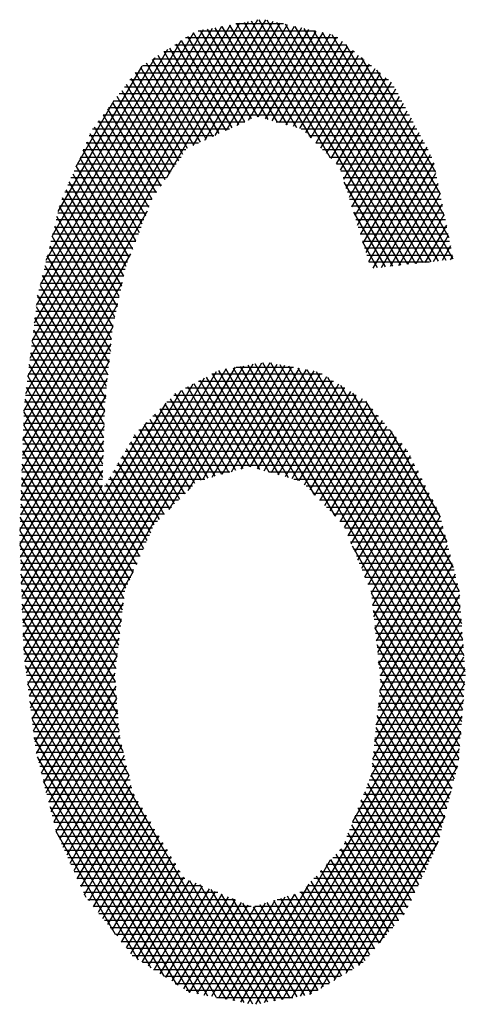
# Model space of a CAD drawing. Header units: millimetres. Extents: x 981 to 1872, y 361 to 991.
# Tile 52 of 62: x 1769.4 to 1774.26, y 964.19 to 974.91. Entities that reach past the tile are written whole.
import ezdxf

# ---------------------------------------------------------------- set-up
doc = ezdxf.new("R2010")
doc.units = ezdxf.units.MM
doc.header["$LTSCALE"] = 46.2
doc.layers.add('1', color=7, linetype='CONTINUOUS')

msp = doc.modelspace()

# ---------------------------------------------------------------- linework, layer by layer
at = {"layer": '1', "linetype": 'Continuous'}
for p, q in [((1769.451, 970.649), (1771.897, 974.885)), ((1771.798, 974.867), (1769.469, 970.833)), ((1769.493, 971.026), (1771.7, 974.849)), ((1771.601, 974.83), (1769.516, 971.219)), ((1769.54, 971.412), (1771.503, 974.812)), ((1771.995, 974.903), (1771.003, 973.184)), ((1771.295, 973.538), (1772.083, 974.903)), ((1772.161, 974.885), (1771.415, 973.592)), ((1771.529, 974.817), (1772.106, 973.818)), ((1771.534, 973.646), (1772.239, 974.868)), ((1772.211, 973.789), (1771.609, 974.832)), ((1772.317, 974.851), (1771.653, 973.701)), ((1771.688, 974.847), (1772.316, 973.76)), ((1772.278, 974.859), (1771.758, 974.859)), ((1772.421, 973.73), (1771.768, 974.861)), ((1771.772, 973.755), (1772.395, 974.834)), ((1771.847, 974.876), (1772.573, 973.62)), ((1772.473, 974.816), (1771.892, 973.809)), ((1772.784, 973.405), (1771.927, 974.891)), ((1772.007, 974.905), (1773.549, 972.233)), ((1773.632, 972.242), (1772.098, 974.899)), ((1772.199, 974.877), (1773.715, 972.251)), ((1773.797, 972.261), (1772.3, 974.855)), ((1772.401, 974.832), (1773.88, 972.27)), ((1773.963, 972.279), (1772.501, 974.81)), ((1771.404, 974.794), (1769.563, 971.605)), ((1769.587, 971.799), (1771.3, 974.766)), ((1772.867, 974.707), (1771.209, 974.707)), ((1771.232, 974.722), (1771.787, 973.761)), ((1771.857, 973.793), (1771.296, 974.764)), ((1771.347, 974.783), (1772.624, 974.783)), ((1771.37, 974.788), (1771.926, 973.825)), ((1772.001, 973.847), (1771.45, 974.802)), ((1772.002, 973.847), (1772.551, 974.799)), ((1772.629, 974.782), (1772.078, 973.826)), ((1772.153, 973.805), (1772.708, 974.765)), ((1772.786, 974.748), (1772.229, 973.784)), ((1772.305, 973.763), (1772.856, 974.717)), ((1772.602, 974.788), (1774.045, 972.288)), ((1774.126, 972.301), (1772.703, 974.766)), ((1772.804, 974.744), (1774.078, 972.536)), ((1771.159, 974.674), (1769.628, 972.022)), ((1771.578, 973.666), (1771.04, 974.597)), ((1771.092, 974.631), (1772.959, 974.631)), ((1771.104, 974.639), (1771.648, 973.698)), ((1771.717, 973.73), (1771.168, 974.68)), ((1772.915, 974.667), (1772.381, 973.742)), ((1772.456, 973.72), (1772.975, 974.618)), ((1774.03, 972.772), (1772.955, 974.634)), ((1769.693, 972.287), (1771.018, 974.583)), ((1770.877, 974.491), (1769.758, 972.552)), ((1771.438, 973.603), (1770.912, 974.514)), ((1773.051, 974.555), (1770.975, 974.555)), ((1770.976, 974.556), (1771.508, 973.635)), ((1773.034, 974.569), (1772.518, 973.675)), ((1772.574, 973.619), (1773.094, 974.52)), ((1773.123, 974.495), (1773.983, 973.007)), ((1769.823, 972.817), (1770.737, 974.399)), ((1770.721, 974.389), (1771.229, 973.508)), ((1773.236, 974.402), (1770.741, 974.402)), ((1771.299, 973.54), (1770.784, 974.431)), ((1770.848, 974.472), (1771.369, 973.571)), ((1770.858, 974.478), (1773.144, 974.478)), ((1773.153, 974.47), (1772.629, 973.562)), ((1772.685, 973.506), (1773.213, 974.421)), ((1770.663, 974.326), (1773.328, 974.326)), ((1771.181, 973.439), (1770.666, 974.33)), ((1773.273, 974.372), (1772.74, 973.45)), ((1772.796, 973.394), (1773.332, 974.323)), ((1773.392, 974.273), (1772.852, 973.338)), ((1773.935, 973.242), (1773.292, 974.356)), ((1770.546, 974.174), (1773.483, 974.174)), ((1771.085, 973.301), (1770.566, 974.199)), ((1773.42, 974.25), (1770.605, 974.25)), ((1770.616, 974.265), (1771.133, 973.37)), ((1772.899, 973.267), (1773.451, 974.224)), ((1770.988, 973.163), (1770.466, 974.068)), ((1773.524, 974.097), (1770.488, 974.097)), ((1770.516, 974.134), (1771.036, 973.232)), ((1773.496, 974.149), (1772.929, 973.168)), ((1772.96, 973.068), (1773.539, 974.071)), ((1770.43, 974.022), (1770.015, 973.303)), ((1770.416, 974.003), (1770.94, 973.094)), ((1770.43, 974.021), (1773.565, 974.021)), ((1773.581, 973.992), (1772.991, 972.969)), ((1770.313, 973.869), (1773.647, 973.869)), ((1770.315, 973.871), (1770.845, 972.954)), ((1770.892, 973.025), (1770.365, 973.937)), ((1773.606, 973.945), (1770.372, 973.945)), ((1773.021, 972.87), (1773.624, 973.913)), ((1770.215, 973.74), (1770.774, 972.772)), ((1771.856, 973.792), (1770.255, 973.792)), ((1770.81, 972.863), (1770.265, 973.806)), ((1773.688, 973.792), (1772.198, 973.792)), ((1773.666, 973.834), (1773.052, 972.771)), ((1773.083, 972.671), (1773.708, 973.755)), ((1771.52, 973.64), (1770.161, 973.64)), ((1770.739, 972.681), (1770.171, 973.663)), ((1770.197, 973.716), (1771.688, 973.716)), ((1772.471, 973.716), (1773.729, 973.716)), ((1773.77, 973.64), (1772.553, 973.64)), ((1773.751, 973.676), (1773.114, 972.572)), ((1770.128, 973.564), (1771.352, 973.564)), ((1770.134, 973.576), (1770.704, 972.589)), ((1772.628, 973.564), (1773.811, 973.564)), ((1773.144, 972.473), (1773.793, 973.597)), ((1771.215, 973.488), (1770.095, 973.488)), ((1770.668, 972.498), (1770.096, 973.489)), ((1773.852, 973.488), (1772.703, 973.488)), ((1773.836, 973.518), (1773.175, 972.373)), ((1773.206, 972.274), (1773.878, 973.439)), ((1770.597, 972.316), (1770.021, 973.315)), ((1771.108, 973.335), (1770.029, 973.335)), ((1770.058, 973.402), (1770.633, 972.407)), ((1770.062, 973.411), (1771.161, 973.411)), ((1772.779, 973.411), (1773.893, 973.411)), ((1773.916, 973.335), (1772.854, 973.335)), ((1773.913, 973.348), (1773.251, 972.2)), ((1769.983, 973.228), (1770.562, 972.225)), ((1769.996, 973.259), (1771.055, 973.259)), ((1772.901, 973.259), (1773.931, 973.259)), ((1773.345, 972.21), (1773.936, 973.235)), ((1769.93, 973.107), (1770.949, 973.107)), ((1770.537, 972.116), (1769.945, 973.141)), ((1771.002, 973.183), (1769.963, 973.183)), ((1773.947, 973.183), (1772.925, 973.183)), ((1773.467, 972.224), (1772.938, 973.139)), ((1772.948, 973.107), (1773.962, 973.107)), ((1773.959, 973.122), (1773.439, 972.221)), ((1770.896, 973.03), (1769.897, 973.03)), ((1769.907, 973.054), (1770.513, 972.005)), ((1773.978, 973.03), (1772.972, 973.03)), ((1773.533, 972.231), (1773.982, 973.009)), ((1770.815, 972.878), (1769.838, 972.878)), ((1769.864, 972.954), (1770.845, 972.954)), ((1770.489, 971.893), (1769.87, 972.967)), ((1772.995, 972.954), (1773.993, 972.954)), ((1774.009, 972.878), (1773.019, 972.878)), ((1774.005, 972.897), (1773.627, 972.242)), ((1770.793, 972.821), (1769.446, 970.487)), ((1769.819, 972.802), (1770.786, 972.802)), ((1769.836, 972.872), (1770.466, 971.782)), ((1773.039, 972.811), (1773.384, 972.215)), ((1773.042, 972.802), (1774.024, 972.802)), ((1773.721, 972.252), (1774.028, 972.784)), ((1770.756, 972.726), (1769.8, 972.726)), ((1770.442, 971.67), (1769.81, 972.765)), ((1774.04, 972.726), (1773.066, 972.726)), ((1774.051, 972.671), (1773.815, 972.263)), ((1770.697, 972.573), (1769.763, 972.573)), ((1769.782, 972.649), (1770.727, 972.649)), ((1769.784, 972.658), (1770.419, 971.558)), ((1773.09, 972.649), (1774.055, 972.649)), ((1774.071, 972.573), (1773.113, 972.573)), ((1773.909, 972.273), (1774.074, 972.559)), ((1769.744, 972.497), (1770.668, 972.497)), ((1770.405, 971.429), (1769.758, 972.551)), ((1773.137, 972.497), (1774.086, 972.497)), ((1773.301, 972.205), (1773.141, 972.483)), ((1769.44, 970.325), (1770.614, 972.357)), ((1769.707, 972.344), (1770.609, 972.344)), ((1770.638, 972.421), (1769.726, 972.421)), ((1769.731, 972.444), (1770.392, 971.3)), ((1774.102, 972.421), (1773.16, 972.421)), ((1773.184, 972.344), (1774.117, 972.344)), ((1774.097, 972.446), (1774.003, 972.284)), ((1770.579, 972.268), (1769.688, 972.268)), ((1770.378, 971.171), (1769.705, 972.337)), ((1773.865, 972.268), (1773.207, 972.268)), ((1774.097, 972.294), (1774.12, 972.333)), ((1769.67, 972.192), (1770.553, 972.192)), ((1769.679, 972.23), (1770.365, 971.042)), ((1770.522, 972.046), (1769.434, 970.163)), ((1769.632, 972.04), (1770.521, 972.04)), ((1770.537, 972.116), (1769.651, 972.116)), ((1770.351, 970.914), (1769.653, 972.123)), ((1770.504, 971.963), (1769.613, 971.963)), ((1769.626, 972.016), (1770.337, 970.785)), ((1769.429, 970.001), (1770.471, 971.806)), ((1770.472, 971.811), (1769.588, 971.811)), ((1769.598, 971.887), (1770.488, 971.887)), ((1770.33, 970.644), (1769.6, 971.909)), ((1769.579, 971.735), (1770.456, 971.735)), ((1769.585, 971.783), (1770.326, 970.5)), ((1770.44, 971.659), (1769.57, 971.659)), ((1770.321, 970.356), (1769.57, 971.657)), ((1770.42, 971.565), (1769.423, 969.838)), ((1770.413, 971.506), (1769.551, 971.506)), ((1769.554, 971.531), (1770.316, 970.212)), ((1769.561, 971.582), (1770.424, 971.582)), ((1769.418, 969.676), (1770.4, 971.378)), ((1770.311, 970.068), (1769.539, 971.405)), ((1769.542, 971.43), (1770.405, 971.43)), ((1769.523, 971.277), (1770.389, 971.277)), ((1769.524, 971.28), (1770.306, 969.924)), ((1770.397, 971.354), (1769.533, 971.354)), ((1770.38, 971.191), (1769.412, 969.514)), ((1770.381, 971.201), (1769.514, 971.201)), ((1771.239, 969.782), (1772.042, 971.173)), ((1772.129, 971.172), (1771.394, 969.899)), ((1772.049, 971.174), (1774.227, 967.401)), ((1774.238, 967.535), (1772.139, 971.17)), ((1769.505, 971.125), (1770.373, 971.125)), ((1771.545, 971.075), (1769.507, 967.545)), ((1770.714, 969.065), (1769.508, 971.154)), ((1769.523, 967.419), (1771.651, 971.106)), ((1771.749, 971.123), (1769.538, 967.294)), ((1769.554, 967.169), (1771.846, 971.139)), ((1771.944, 971.156), (1771.03, 969.574)), ((1771.499, 969.928), (1772.209, 971.158)), ((1771.57, 971.088), (1772.226, 969.952)), ((1772.288, 971.143), (1771.604, 969.957)), ((1772.331, 969.922), (1771.648, 971.106)), ((1771.709, 969.986), (1772.368, 971.128)), ((1771.728, 971.119), (1772.436, 969.893)), ((1771.762, 971.125), (1772.384, 971.125)), ((1772.618, 969.731), (1771.808, 971.133)), ((1772.447, 971.113), (1771.814, 970.016)), ((1771.889, 971.147), (1772.835, 969.507)), ((1771.915, 970.039), (1772.527, 971.099)), ((1774.217, 967.266), (1771.969, 971.16)), ((1772.606, 971.084), (1771.991, 970.018)), ((1772.066, 969.996), (1772.681, 971.06)), ((1772.237, 971.152), (1774.249, 967.669)), ((1774.255, 967.811), (1772.336, 971.134)), ((1772.434, 971.116), (1774.241, 967.986)), ((1774.228, 968.161), (1772.533, 971.097)), ((1772.632, 971.079), (1774.215, 968.336)), ((1769.406, 969.352), (1770.361, 971.005)), ((1769.486, 970.973), (1770.357, 970.973)), ((1769.492, 967.67), (1771.418, 971.007)), ((1769.493, 971.028), (1770.676, 968.978)), ((1770.365, 971.049), (1769.495, 971.049)), ((1771.353, 970.973), (1772.821, 970.973)), ((1771.912, 970.04), (1771.368, 970.981)), ((1771.436, 971.017), (1772.017, 970.01)), ((1772.699, 971.049), (1771.496, 971.049)), ((1772.121, 969.981), (1771.503, 971.052)), ((1772.745, 971.02), (1772.142, 969.975)), ((1772.218, 969.954), (1772.81, 970.98)), ((1774.202, 968.512), (1772.758, 971.012)), ((1769.46, 967.921), (1771.163, 970.871)), ((1771.291, 970.939), (1769.476, 967.796)), ((1770.349, 970.896), (1769.477, 970.896)), ((1770.638, 968.892), (1769.478, 970.902)), ((1771.167, 970.873), (1771.683, 969.979)), ((1772.944, 970.896), (1771.211, 970.896)), ((1771.758, 970), (1771.234, 970.909)), ((1771.301, 970.945), (1771.834, 970.021)), ((1772.875, 970.939), (1772.294, 969.933)), ((1772.37, 969.912), (1772.94, 970.899)), ((1773.005, 970.859), (1772.445, 969.891)), ((1772.896, 970.927), (1774.189, 968.687)), ((1774.127, 968.945), (1773.033, 970.842)), ((1770.341, 970.818), (1769.407, 969.2)), ((1770.997, 970.734), (1769.447, 968.051)), ((1770.334, 970.744), (1769.458, 970.744)), ((1769.462, 970.776), (1770.6, 968.806)), ((1769.468, 970.82), (1770.341, 970.82)), ((1773.18, 970.744), (1771.006, 970.744)), ((1771.043, 970.781), (1771.531, 969.937)), ((1771.082, 970.82), (1773.067, 970.82)), ((1771.607, 969.958), (1771.099, 970.837)), ((1772.507, 969.845), (1773.069, 970.819)), ((1773.134, 970.779), (1772.562, 969.788)), ((1773.171, 970.755), (1774.055, 969.223)), ((1769.412, 969.057), (1770.331, 970.648)), ((1770.562, 968.72), (1769.451, 970.643)), ((1769.452, 970.668), (1770.331, 970.668)), ((1770.93, 970.668), (1773.245, 970.668)), ((1770.932, 970.67), (1771.379, 969.895)), ((1771.455, 969.916), (1770.988, 970.725)), ((1772.618, 969.731), (1773.193, 970.729)), ((1773.246, 970.667), (1772.673, 969.675)), ((1769.442, 968.195), (1770.788, 970.526)), ((1770.329, 970.592), (1769.449, 970.592)), ((1770.82, 970.558), (1771.257, 969.801)), ((1773.31, 970.592), (1770.854, 970.592)), ((1771.313, 969.857), (1770.876, 970.614)), ((1772.728, 969.618), (1773.298, 970.606)), ((1773.351, 970.544), (1772.783, 969.561)), ((1770.325, 970.486), (1769.417, 968.913)), ((1770.323, 970.439), (1769.444, 970.439)), ((1769.446, 970.499), (1770.539, 968.607)), ((1769.447, 970.515), (1770.326, 970.515)), ((1773.44, 970.439), (1770.701, 970.439)), ((1770.709, 970.446), (1771.146, 969.689)), ((1771.202, 969.745), (1770.764, 970.502)), ((1770.778, 970.515), (1773.375, 970.515)), ((1772.838, 969.504), (1773.403, 970.482)), ((1773.456, 970.421), (1772.893, 969.447)), ((1773.983, 969.5), (1773.443, 970.435)), ((1769.422, 968.769), (1770.32, 970.324)), ((1769.441, 970.363), (1770.321, 970.363)), ((1770.524, 968.48), (1769.441, 970.356)), ((1770.611, 970.311), (1771.034, 969.578)), ((1770.641, 970.363), (1773.505, 970.363)), ((1771.09, 969.633), (1770.655, 970.387)), ((1772.942, 969.379), (1773.508, 970.359)), ((1769.436, 970.212), (1770.509, 968.353)), ((1769.436, 970.211), (1770.316, 970.211)), ((1770.318, 970.287), (1769.439, 970.287)), ((1770.552, 970.211), (1773.629, 970.211)), ((1770.979, 969.522), (1770.566, 970.236)), ((1773.57, 970.287), (1770.596, 970.287)), ((1773.56, 970.298), (1772.979, 969.29)), ((1773.015, 969.201), (1773.613, 970.236)), ((1770.314, 970.162), (1769.427, 968.626)), ((1770.313, 970.134), (1769.433, 970.134)), ((1773.668, 970.134), (1770.507, 970.134)), ((1770.522, 970.16), (1770.923, 969.466)), ((1773.656, 970.158), (1773.052, 969.112)), ((1770.494, 968.226), (1769.431, 970.068)), ((1769.431, 970.058), (1770.311, 970.058)), ((1769.432, 968.482), (1770.309, 970)), ((1770.433, 970.009), (1770.829, 969.323)), ((1770.462, 970.058), (1773.707, 970.058)), ((1770.867, 969.41), (1770.478, 970.084)), ((1773.088, 969.023), (1773.697, 970.077)), ((1773.738, 969.996), (1773.125, 968.934)), ((1769.426, 969.924), (1770.48, 968.099)), ((1769.426, 969.906), (1770.305, 969.906)), ((1770.308, 969.982), (1769.428, 969.982)), ((1770.373, 969.906), (1771.419, 969.906)), ((1770.791, 969.237), (1770.389, 969.933)), ((1771.692, 969.982), (1770.418, 969.982)), ((1773.746, 969.982), (1772.119, 969.982)), ((1772.391, 969.906), (1773.785, 969.906)), ((1773.162, 968.845), (1773.78, 969.915)), ((1770.465, 967.972), (1769.421, 969.781)), ((1770.303, 969.829), (1769.423, 969.829)), ((1770.303, 969.838), (1769.437, 968.338)), ((1771.286, 969.829), (1770.328, 969.829)), ((1770.345, 969.858), (1770.753, 969.151)), ((1773.824, 969.829), (1772.522, 969.829)), ((1773.821, 969.835), (1773.198, 968.756)), ((1771.134, 969.677), (1769.418, 969.677)), ((1769.42, 969.753), (1771.21, 969.753)), ((1772.596, 969.753), (1773.863, 969.753)), ((1773.902, 969.677), (1772.67, 969.677)), ((1773.234, 968.665), (1773.862, 969.754)), ((1773.904, 969.673), (1773.247, 968.536)), ((1769.415, 969.601), (1771.058, 969.601)), ((1769.416, 969.637), (1770.45, 967.845)), ((1772.744, 969.601), (1773.941, 969.601)), ((1773.261, 968.407), (1773.945, 969.592)), ((1769.41, 969.448), (1770.905, 969.448)), ((1770.447, 967.699), (1769.411, 969.493)), ((1770.981, 969.525), (1769.412, 969.525)), ((1773.977, 969.525), (1772.818, 969.525)), ((1772.892, 969.448), (1773.997, 969.448)), ((1773.982, 969.504), (1773.274, 968.278)), ((1769.406, 969.349), (1770.46, 967.523)), ((1770.851, 969.372), (1769.407, 969.372)), ((1774.016, 969.372), (1772.944, 969.372)), ((1773.288, 968.148), (1774.01, 969.399)), ((1769.404, 969.296), (1770.817, 969.296)), ((1772.976, 969.296), (1774.036, 969.296)), ((1774.037, 969.294), (1773.301, 968.019)), ((1770.783, 969.22), (1769.406, 969.22)), ((1770.473, 967.348), (1769.407, 969.196)), ((1769.409, 969.144), (1770.749, 969.144)), ((1774.056, 969.22), (1773.007, 969.22)), ((1773.023, 969.182), (1774.206, 967.132)), ((1773.039, 969.144), (1774.076, 969.144)), ((1773.315, 967.89), (1774.064, 969.189)), ((1770.716, 969.067), (1769.411, 969.067)), ((1769.413, 969.033), (1770.487, 967.173)), ((1774.096, 969.067), (1773.07, 969.067)), ((1774.092, 969.083), (1773.328, 967.761)), ((1769.414, 968.991), (1770.682, 968.991)), ((1770.648, 968.915), (1769.417, 968.915)), ((1773.101, 968.991), (1774.115, 968.991)), ((1774.135, 968.915), (1773.133, 968.915)), ((1773.325, 967.603), (1774.119, 968.978)), ((1770.532, 966.941), (1769.418, 968.871)), ((1769.419, 968.839), (1770.614, 968.839)), ((1770.641, 968.9), (1769.569, 967.043)), ((1773.164, 968.839), (1774.155, 968.839)), ((1774.146, 968.873), (1773.306, 967.418)), ((1770.581, 968.762), (1769.422, 968.762)), ((1769.424, 968.708), (1770.593, 966.684)), ((1774.175, 968.762), (1773.196, 968.762)), ((1773.287, 967.233), (1774.173, 968.768)), ((1769.425, 968.686), (1770.548, 968.686)), ((1770.539, 968.61), (1769.427, 968.61)), ((1773.227, 968.686), (1774.189, 968.686)), ((1774.196, 966.998), (1773.234, 968.664)), ((1774.195, 968.61), (1773.239, 968.61)), ((1774.192, 968.647), (1773.269, 967.048)), ((1771.944, 964.192), (1769.43, 968.546)), ((1769.43, 968.534), (1770.53, 968.534)), ((1769.587, 966.922), (1770.533, 968.56)), ((1773.247, 968.534), (1774.2, 968.534)), ((1773.25, 966.864), (1774.202, 968.512)), ((1770.521, 968.458), (1769.433, 968.458)), ((1769.435, 968.384), (1771.845, 964.21)), ((1769.435, 968.381), (1770.513, 968.381)), ((1774.212, 968.378), (1773.224, 966.667)), ((1773.253, 968.478), (1774.185, 966.864)), ((1774.206, 968.458), (1773.255, 968.458)), ((1773.263, 968.381), (1774.212, 968.381)), ((1770.504, 968.305), (1769.438, 968.305)), ((1770.511, 968.369), (1769.614, 966.816)), ((1774.217, 968.305), (1773.271, 968.305)), ((1774.163, 966.75), (1773.273, 968.292)), ((1769.441, 968.229), (1770.495, 968.229)), ((1771.746, 964.229), (1769.441, 968.222)), ((1769.641, 966.71), (1770.489, 968.179)), ((1773.031, 966.18), (1774.222, 968.243)), ((1773.279, 968.229), (1774.223, 968.229)), ((1770.486, 968.153), (1769.444, 968.153)), ((1769.446, 968.077), (1770.477, 968.077)), ((1769.447, 968.059), (1771.648, 964.247)), ((1774.232, 968.108), (1771.972, 964.193)), ((1774.229, 968.153), (1773.287, 968.153)), ((1773.292, 968.106), (1774.136, 966.644)), ((1773.295, 968.077), (1774.235, 968.077)), ((1770.468, 968), (1769.451, 968)), ((1770.467, 967.988), (1769.668, 966.604)), ((1772.07, 964.21), (1774.242, 967.973)), ((1774.24, 968), (1773.303, 968)), ((1769.46, 967.924), (1770.459, 967.924)), ((1771.549, 964.265), (1769.466, 967.873)), ((1770.451, 967.848), (1769.469, 967.848)), ((1773.311, 967.924), (1774.246, 967.924)), ((1774.109, 966.538), (1773.311, 967.92)), ((1774.252, 967.848), (1773.319, 967.848)), ((1769.479, 967.772), (1770.442, 967.772)), ((1769.694, 966.498), (1770.445, 967.797)), ((1774.253, 967.838), (1772.168, 964.228)), ((1773.327, 967.772), (1774.257, 967.772)), ((1770.447, 967.696), (1769.488, 967.696)), ((1769.49, 967.679), (1771.451, 964.284)), ((1770.45, 967.655), (1769.721, 966.392)), ((1772.266, 964.246), (1774.249, 967.68)), ((1773.331, 967.734), (1774.082, 966.432)), ((1774.251, 967.696), (1773.334, 967.696)), ((1769.498, 967.619), (1770.453, 967.619)), ((1770.459, 967.543), (1769.507, 967.543)), ((1774.239, 967.543), (1773.319, 967.543)), ((1774.055, 966.327), (1773.324, 967.594)), ((1773.326, 967.619), (1774.244, 967.619)), ((1771.352, 964.302), (1769.515, 967.485)), ((1769.517, 967.467), (1770.464, 967.467)), ((1769.748, 966.285), (1770.461, 967.52)), ((1774.236, 967.504), (1772.365, 964.263)), ((1773.311, 967.467), (1774.232, 967.467)), ((1773.311, 967.464), (1774.028, 966.221)), ((1770.47, 967.391), (1769.526, 967.391)), ((1769.536, 967.314), (1770.476, 967.314)), ((1770.471, 967.385), (1769.775, 966.179)), ((1772.463, 964.281), (1774.222, 967.327)), ((1773.296, 967.314), (1774.221, 967.314)), ((1774.002, 966.115), (1773.298, 967.334)), ((1774.227, 967.391), (1773.303, 967.391)), ((1769.539, 967.291), (1771.254, 964.32)), ((1770.482, 967.238), (1769.545, 967.238)), ((1769.801, 966.073), (1770.481, 967.25)), ((1773.284, 967.205), (1773.975, 966.009)), ((1774.215, 967.238), (1773.288, 967.238)), ((1769.555, 967.162), (1770.487, 967.162)), ((1771.115, 964.408), (1769.563, 967.096)), ((1770.491, 967.116), (1769.839, 965.986)), ((1774.208, 967.151), (1772.561, 964.299)), ((1773.28, 967.162), (1774.209, 967.162)), ((1770.498, 967.086), (1769.564, 967.086)), ((1769.574, 967.01), (1770.516, 967.01)), ((1769.877, 965.9), (1770.517, 967.007)), ((1773.265, 967.01), (1774.197, 967.01)), ((1773.944, 965.91), (1773.271, 967.075)), ((1774.202, 967.086), (1773.272, 967.086)), ((1770.534, 966.933), (1769.584, 966.933)), ((1769.596, 966.886), (1770.975, 964.497)), ((1770.542, 966.899), (1769.916, 965.814)), ((1772.688, 964.367), (1774.194, 966.974)), ((1774.19, 966.933), (1773.257, 966.933)), ((1773.258, 966.945), (1773.904, 965.827)), ((1769.604, 966.857), (1770.552, 966.857)), ((1770.57, 966.781), (1769.623, 966.781)), ((1769.955, 965.729), (1770.568, 966.791)), ((1774.172, 966.784), (1772.824, 964.449)), ((1774.171, 966.781), (1773.241, 966.781)), ((1773.864, 965.743), (1773.245, 966.816)), ((1773.249, 966.857), (1774.185, 966.857)), ((1769.642, 966.705), (1770.588, 966.705)), ((1770.593, 966.683), (1769.993, 965.643)), ((1773.232, 966.686), (1773.825, 965.659)), ((1773.234, 966.705), (1774.152, 966.705)), ((1770.606, 966.629), (1769.661, 966.629)), ((1770.835, 964.587), (1769.665, 966.615)), ((1770.032, 965.558), (1770.619, 966.574)), ((1773.785, 965.575), (1773.196, 966.596)), ((1774.132, 966.629), (1773.209, 966.629)), ((1769.68, 966.552), (1770.624, 966.552)), ((1770.649, 966.476), (1769.7, 966.476)), ((1770.65, 966.475), (1770.07, 965.472)), ((1772.96, 964.532), (1774.102, 966.511)), ((1774.093, 966.476), (1773.149, 966.476)), ((1773.16, 966.505), (1773.746, 965.491)), ((1773.179, 966.552), (1774.113, 966.552)), ((1769.719, 966.4), (1770.695, 966.4)), ((1769.733, 966.344), (1770.696, 964.677)), ((1770.109, 965.387), (1770.694, 966.4)), ((1773.118, 966.4), (1774.074, 966.4)), ((1773.706, 965.407), (1773.124, 966.415)), ((1770.74, 966.324), (1769.738, 966.324)), ((1769.757, 966.247), (1770.786, 966.247)), ((1770.739, 966.326), (1770.158, 965.319)), ((1770.209, 965.254), (1770.784, 966.251)), ((1773.627, 965.239), (1773.053, 966.234)), ((1773.058, 966.247), (1774.035, 966.247)), ((1774.055, 966.324), (1773.088, 966.324)), ((1773.089, 966.325), (1773.667, 965.323)), ((1774.033, 966.238), (1773.095, 964.614)), ((1770.831, 966.171), (1769.777, 966.171)), ((1770.829, 966.176), (1770.26, 965.19)), ((1773.017, 966.144), (1773.582, 965.165)), ((1774.016, 966.171), (1773.028, 966.171)), ((1769.796, 966.095), (1770.877, 966.095)), ((1770.449, 964.951), (1769.801, 966.073)), ((1770.311, 965.126), (1770.873, 966.101)), ((1770.918, 966.026), (1770.362, 965.062)), ((1773.53, 965.103), (1772.981, 966.054)), ((1772.997, 966.095), (1773.996, 966.095)), ((1770.922, 966.019), (1769.824, 966.019)), ((1769.858, 965.943), (1770.968, 965.943)), ((1770.413, 964.998), (1770.963, 965.951)), ((1772.937, 965.943), (1773.958, 965.943)), ((1772.945, 965.963), (1773.478, 965.041)), ((1773.977, 966.019), (1772.967, 966.019)), ((1773.327, 964.863), (1773.963, 965.966)), ((1771.014, 965.866), (1769.893, 965.866)), ((1771.008, 965.876), (1770.463, 964.933)), ((1772.848, 965.826), (1773.373, 964.917)), ((1773.923, 965.866), (1772.885, 965.866)), ((1773.425, 964.979), (1772.902, 965.885)), ((1769.927, 965.79), (1771.059, 965.79)), ((1771.105, 965.714), (1769.961, 965.714)), ((1770.514, 964.869), (1771.053, 965.801)), ((1771.097, 965.726), (1770.565, 964.805)), ((1771.889, 964.202), (1772.79, 965.763)), ((1772.74, 965.708), (1773.268, 964.794)), ((1773.851, 965.714), (1772.746, 965.714)), ((1773.321, 964.856), (1772.794, 965.767)), ((1772.815, 965.79), (1773.887, 965.79)), ((1769.996, 965.638), (1771.15, 965.638)), ((1770.616, 964.741), (1771.142, 965.651)), ((1772.676, 965.638), (1773.815, 965.638)), ((1773.216, 964.732), (1772.686, 965.649)), ((1771.202, 965.562), (1770.03, 965.562)), ((1770.064, 965.485), (1771.382, 965.485)), ((1771.187, 965.577), (1770.675, 964.69)), ((1770.739, 964.649), (1771.254, 965.54)), ((1771.324, 965.51), (1770.803, 964.608)), ((1771.254, 965.54), (1772.026, 964.202)), ((1772.105, 964.217), (1771.37, 965.491)), ((1772.551, 965.501), (1771.81, 964.217)), ((1772.537, 965.485), (1773.743, 965.485)), ((1773.105, 964.62), (1772.579, 965.531)), ((1773.779, 965.562), (1772.607, 965.562)), ((1772.633, 965.59), (1773.164, 964.67)), ((1771.563, 965.409), (1770.099, 965.409)), ((1770.106, 965.394), (1770.126, 965.359)), ((1770.868, 964.567), (1771.395, 965.48)), ((1771.466, 965.45), (1770.932, 964.525)), ((1770.996, 964.484), (1771.537, 965.42)), ((1771.607, 965.39), (1771.06, 964.443)), ((1771.486, 965.441), (1772.185, 964.231)), ((1772.265, 964.245), (1771.603, 965.392)), ((1771.73, 964.232), (1772.4, 965.392)), ((1772.396, 965.391), (1772.909, 964.501)), ((1773.707, 965.409), (1772.455, 965.409)), ((1772.974, 964.541), (1772.47, 965.414)), ((1772.525, 965.472), (1773.039, 964.58)), ((1770.146, 965.333), (1771.744, 965.333)), ((1771.124, 964.402), (1771.678, 965.361)), ((1771.749, 965.331), (1771.189, 964.361)), ((1771.254, 964.32), (1771.82, 965.301)), ((1771.89, 965.271), (1771.333, 964.306)), ((1772.079, 965.292), (1771.492, 964.276)), ((1771.571, 964.261), (1772.186, 965.326)), ((1772.293, 965.359), (1771.651, 964.246)), ((1771.719, 965.343), (1772.345, 964.26)), ((1772.424, 964.274), (1771.835, 965.294)), ((1772.583, 964.303), (1772.022, 965.275)), ((1772.097, 965.298), (1772.649, 964.343)), ((1772.714, 964.382), (1772.172, 965.321)), ((1772.209, 965.333), (1773.671, 965.333)), ((1772.246, 965.344), (1772.779, 964.422)), ((1772.844, 964.462), (1772.321, 965.368)), ((1771.924, 965.257), (1770.207, 965.257)), ((1770.267, 965.18), (1773.595, 965.18)), ((1771.412, 964.291), (1771.972, 965.259)), ((1771.948, 965.252), (1772.504, 964.288)), ((1773.635, 965.257), (1771.963, 965.257)), ((1773.531, 965.104), (1770.328, 965.104)), ((1770.388, 965.028), (1773.466, 965.028)), ((1773.402, 964.952), (1770.449, 964.952)), ((1770.509, 964.876), (1773.338, 964.876)), ((1773.273, 964.799), (1770.57, 964.799)), ((1770.63, 964.723), (1773.209, 964.723)), ((1773.144, 964.647), (1770.743, 964.647)), ((1770.861, 964.571), (1773.024, 964.571)), ((1772.898, 964.495), (1770.98, 964.495)), ((1771.098, 964.418), (1772.773, 964.418)), ((1772.648, 964.342), (1771.217, 964.342)), ((1771.546, 964.266), (1772.379, 964.266))]:
    msp.add_line(p, q, dxfattribs=at)

doc.saveas('drawing.dxf')
